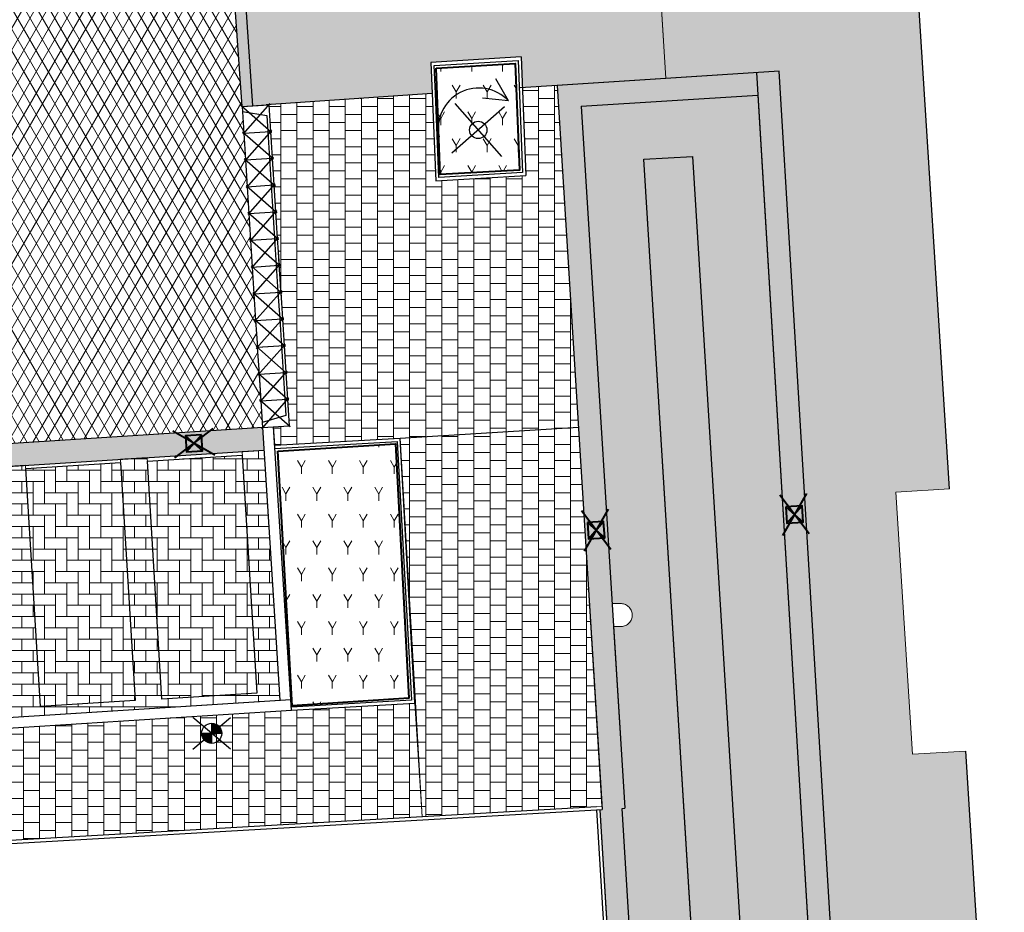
# Model space of a CAD drawing. Header units: metres. Extents: x -1 to 162893, y -2 to 502950.
# Tile 32 of 107: x 162623 to 162642, y 502639 to 502655. Entities that reach past the tile are written whole.
import ezdxf

# ---------------------------------------------------------------- set-up
doc = ezdxf.new("R2010")
doc.units = ezdxf.units.M
for name, color, linetype, lineweight, true_color in [('V-BH-GR-BEPLANTING_CULTUUR-A', 92, 'Continuous', 40, 0x00bd00), ('V-WE-VH-KANTOPSLUITING_ELEMENT_INRIT-S', 252, 'Continuous', 30, 0x696969), ('V-WE-VH-VERHARDING_ASFALT-A', 252, 'Continuous', 13, 0x696969), ('V-WE-VH-VERHARDING_BETONSTRAATSTEEN_KF_ELLEBOOG_GRIJS-A', 254, 'Continuous', 13, 0xbebebe), ('V-WE-VH-VERHARDING_BSS_DUBBELKLINKER_KF_ROOD_HALFSTEENSVERBAND-A', 13, 'Continuous', 13, 0xbd7e7e), ('V-WE-VH-VERHARDING_TEGEL_300x300x45_GRIJS-A', 253, 'Continuous', 13, 0x828282), ('V-WE-VH-VERHARDING_TEGEL_300x300x60_GRIJS-A', 15, 'Continuous', 13, 0x815656)]:
    doc.layers.add(name, color=color, linetype=linetype, lineweight=lineweight, true_color=true_color)
for name, color, linetype, lineweight in [('V-BH-RI-GWA_KOLK-S', 30, 'Continuous', 40), ('V-BH-VH-GOOT_BSS_KEIFORMAAT_4STREK-G', 5, 'Continuous', 30), ('V-BH-VH-KANTOPSLUITING_OPSLUITBAND_60X200-G', 150, 'Continuous', 30), ('V-BH-VH-KANTOPSLUITING_TROTTOIRBAND_180 200-G', 6, 'Continuous', 30), ('V-BH-VH-KANTOPSLUITING_VOORKANTBAND-G', 2, 'Continuous', 30), ('V-BH-VH-MATERIAALGRENS-G', 7, 'Continuous', 30), ('V-WE-GR-BEPLANTING-A-250', 92, 'Continuous', 18), ('V-WE-GR-BOOM-S', 1, 'Continuous', 30), ('V-WE-IE-MEUBILAIR_WEGMEUBILAIR_PAAL-S', 7, 'Continuous', 30), ('V-WE-VH-GESLOTENVERHARDING_ASFALT-A-200', 12, 'Continuous', 18), ('V-WE-VH-GOOT_BSS_DIKFORMAAT_6STREK-G', 5, 'Continuous', 30), ('V-WE-VH-OPENVERHARDING_BETONSTRAATSTEEN-A', 92, 'Continuous', 18), ('V-WE-VH-OPENVERHARDING_TEGEL-A', 92, 'Continuous', 18), ('V-WE-VH-VERHARDING_STRAATBAKSTEEN-A', 240, 'Continuous', 13), ('V01-WE-VH-OPENVERHARDING_TEGEL-A', 92, 'Continuous', 18)]:
    doc.layers.add(name, color=color, linetype=linetype, lineweight=lineweight)
doc.layers.add('X-XX-AL-HULPLIJN 01-G', color=1, linetype='Continuous', lineweight=18, true_color=0xff0000, plot=False)
doc.layers.add('X01-XX-AL-HULPLIJN 01-G', color=1, linetype='Continuous', lineweight=18, true_color=0xff0000, plot=False)
pattern_1 = [(0, (0, 0), (0.3, 0.15), [0.3, -0.3]), (90, (0, 0), (-0.3, 2e-17), [])]
pattern_2 = [(60, (162509.3586, 502748.52543), (-0.2886752, 0.4999999), [0.144338, -0.433013]), (120, (162509.3586, 502748.52543), (-0.5773502, -1e-07), [0.144338, -0.433013]), (270, (162509.35858, 502748.52543), (0.288675, -0.5), [0.125, -0.875])]

# ---------------------------------------------------------------- blocks, each defined once
blk = doc.blocks.new('V-SVH-INRITELEMENT_180 200_160X500X500_LINKS')
at = {"layer": 'V-WE-VH-KANTOPSLUITING_ELEMENT_INRIT-S'}
for p, q in [((0.552, -0.486), (-0.021, 0.019)), ((0, 0), (0.499, 0.032)), ((0, 0), (0.032, -0.499)), ((0.518, 0.053), (0.013, -0.52)), ((0.499, 0.032), (0.531, -0.467)), ((0.006, -0.095), (0.462, -0.171)), ((0.462, -0.171), (0.481, -0.471)), ((0.032, -0.499), (0.531, -0.467))]:
    blk.add_line(p, q, dxfattribs=at)
blk = doc.blocks.new('V-SVH-INRITELEMENT_180 200_160X500X500_MIDDEN')
at = {"layer": 'V-WE-VH-KANTOPSLUITING_ELEMENT_INRIT-S'}
for p, q in [((0.552, -0.486), (-0.021, 0.019)), ((0, 0), (0.499, 0.032)), ((0, 0), (0.032, -0.499)), ((0.518, 0.053), (0.013, -0.52)), ((0.449, 0.028), (0.481, -0.471)), ((0.499, 0.032), (0.531, -0.467)), ((0.032, -0.499), (0.531, -0.467))]:
    blk.add_line(p, q, dxfattribs=at)
blk = doc.blocks.new('V-SVH-INRITELEMENT_180 200_160X500X500_RECHTS')
at = {"layer": 'V-WE-VH-KANTOPSLUITING_ELEMENT_INRIT-S'}
for p, q in [((0.552, -0.486), (-0.021, 0.019)), ((0, 0), (0.499, 0.032)), ((0, 0), (0.032, -0.499)), ((0.518, 0.053), (0.013, -0.52)), ((0.449, 0.028), (0.468, -0.271)), ((0.499, 0.032), (0.531, -0.467)), ((0.468, -0.271), (0.026, -0.404)), ((0.032, -0.499), (0.531, -0.467))]:
    blk.add_line(p, q, dxfattribs=at)
blk = doc.blocks.new('V-SVH-INRITELEMENT_180 200_160X500X500_MIDDEN1')
at = {"layer": 'V-WE-VH-KANTOPSLUITING_ELEMENT_INRIT-S'}
for p, q in [((0.552, -0.486), (-0.021, 0.019)), ((0, 0), (0.499, 0.032)), ((0, 0), (0.032, -0.499)), ((0.518, 0.053), (0.013, -0.52)), ((0.449, 0.028), (0.481, -0.471)), ((0.499, 0.032), (0.531, -0.467)), ((0.032, -0.499), (0.531, -0.467))]:
    blk.add_line(p, q, dxfattribs=at)
blk = doc.blocks.new('V-SVH-INRITELEMENT_180 200_160X500X500_MIDDEN2')
at = {"layer": 'V-WE-VH-KANTOPSLUITING_ELEMENT_INRIT-S'}
for p, q in [((0.552, -0.486), (-0.021, 0.019)), ((0, 0), (0.499, 0.032)), ((0, 0), (0.032, -0.499)), ((0.518, 0.053), (0.013, -0.52)), ((0.449, 0.028), (0.481, -0.471)), ((0.499, 0.032), (0.531, -0.467)), ((0.032, -0.499), (0.531, -0.467))]:
    blk.add_line(p, q, dxfattribs=at)
blk = doc.blocks.new('V-SVH-INRITELEMENT_180 200_160X500X500_MIDDEN3')
at = {"layer": 'V-WE-VH-KANTOPSLUITING_ELEMENT_INRIT-S'}
for p, q in [((0.552, -0.486), (-0.021, 0.019)), ((0, 0), (0.499, 0.032)), ((0, 0), (0.032, -0.499)), ((0.518, 0.053), (0.013, -0.52)), ((0.449, 0.028), (0.481, -0.471)), ((0.499, 0.032), (0.531, -0.467)), ((0.032, -0.499), (0.531, -0.467))]:
    blk.add_line(p, q, dxfattribs=at)
blk = doc.blocks.new('V-SVH-INRITELEMENT_180 200_160X500X500_MIDDEN4')
at = {"layer": 'V-WE-VH-KANTOPSLUITING_ELEMENT_INRIT-S'}
for p, q in [((0.552, -0.486), (-0.021, 0.019)), ((0, 0), (0.499, 0.032)), ((0, 0), (0.032, -0.499)), ((0.518, 0.053), (0.013, -0.52)), ((0.449, 0.028), (0.481, -0.471)), ((0.499, 0.032), (0.531, -0.467)), ((0.032, -0.499), (0.531, -0.467))]:
    blk.add_line(p, q, dxfattribs=at)
blk = doc.blocks.new('V-SVH-INRITELEMENT_180 200_160X500X500_MIDDEN5')
at = {"layer": 'V-WE-VH-KANTOPSLUITING_ELEMENT_INRIT-S'}
for p, q in [((0.552, -0.486), (-0.021, 0.019)), ((0, 0), (0.499, 0.032)), ((0, 0), (0.032, -0.499)), ((0.518, 0.053), (0.013, -0.52)), ((0.449, 0.028), (0.481, -0.471)), ((0.499, 0.032), (0.531, -0.467)), ((0.032, -0.499), (0.531, -0.467))]:
    blk.add_line(p, q, dxfattribs=at)
blk = doc.blocks.new('V-SVH-INRITELEMENT_180 200_160X500X500_MIDDEN6')
at = {"layer": 'V-WE-VH-KANTOPSLUITING_ELEMENT_INRIT-S'}
for p, q in [((0.552, -0.486), (-0.021, 0.019)), ((0, 0), (0.499, 0.032)), ((0, 0), (0.032, -0.499)), ((0.518, 0.053), (0.013, -0.52)), ((0.449, 0.028), (0.481, -0.471)), ((0.499, 0.032), (0.531, -0.467)), ((0.032, -0.499), (0.531, -0.467))]:
    blk.add_line(p, q, dxfattribs=at)
blk = doc.blocks.new('V-SVH-INRITELEMENT_180 200_160X500X500_MIDDEN7')
at = {"layer": 'V-WE-VH-KANTOPSLUITING_ELEMENT_INRIT-S'}
for p, q in [((0.552, -0.486), (-0.021, 0.019)), ((0, 0), (0.499, 0.032)), ((0, 0), (0.032, -0.499)), ((0.518, 0.053), (0.013, -0.52)), ((0.449, 0.028), (0.481, -0.471)), ((0.499, 0.032), (0.531, -0.467)), ((0.032, -0.499), (0.531, -0.467))]:
    blk.add_line(p, q, dxfattribs=at)
blk = doc.blocks.new('V-SVH-INRITELEMENT_180 200_160X500X500_MIDDEN8')
at = {"layer": 'V-WE-VH-KANTOPSLUITING_ELEMENT_INRIT-S'}
for p, q in [((0.552, -0.486), (-0.021, 0.019)), ((0, 0), (0.499, 0.032)), ((0, 0), (0.032, -0.499)), ((0.518, 0.053), (0.013, -0.52)), ((0.449, 0.028), (0.481, -0.471)), ((0.499, 0.032), (0.531, -0.467)), ((0.032, -0.499), (0.531, -0.467))]:
    blk.add_line(p, q, dxfattribs=at)
blk = doc.blocks.new('V-SVH-INRITELEMENT_180 200_160X500X500_MIDDEN9')
at = {"layer": 'V-WE-VH-KANTOPSLUITING_ELEMENT_INRIT-S'}
for p, q in [((0.552, -0.486), (-0.021, 0.019)), ((0, 0), (0.499, 0.032)), ((0, 0), (0.032, -0.499)), ((0.518, 0.053), (0.013, -0.52)), ((0.449, 0.028), (0.481, -0.471)), ((0.499, 0.032), (0.531, -0.467)), ((0.032, -0.499), (0.531, -0.467))]:
    blk.add_line(p, q, dxfattribs=at)
blk = doc.blocks.new('V-SRI-KOLK_STRAAT_300X300-SO43')
at = {"layer": 'V-BH-RI-GWA_KOLK-S', "ltscale": 0.02}
for p, q in [((0.4, -0.375), (-0.381, 0.076)), ((-0.349, -0.423), (0.368, 0.124))]:
    blk.add_line(p, q, dxfattribs=at)
at = {"layer": 'V-BH-RI-GWA_KOLK-S', "ltscale": 0.2}
for p, q in [((0.15, 0.009), (-0.131, -0.309)), ((-0.15, -0.009), (0.169, -0.29))]:
    blk.add_line(p, q, dxfattribs=at)
at = {"layer": 'V-BH-RI-GWA_KOLK-S', "ltscale": 0.2, "flags": 128}
blk.add_lwpolyline([(0.15, 0.009), (-0.15, -0.009), (-0.131, -0.309), (0.169, -0.29), (0.15, 0.009)], dxfattribs=at)
blk = doc.blocks.new('V-SRI-KOLK_STRAAT_300X300-SO63')
at = {"layer": 'V-BH-RI-GWA_KOLK-S', "ltscale": 0.02}
for p, q in [((0.423, -0.349), (-0.124, 0.368)), ((0.375, 0.4), (-0.076, -0.381))]:
    blk.add_line(p, q, dxfattribs=at)
at = {"layer": 'V-BH-RI-GWA_KOLK-S', "ltscale": 0.2}
for p, q in [((-0.009, 0.15), (0.309, -0.131)), ((0.009, -0.15), (0.29, 0.169))]:
    blk.add_line(p, q, dxfattribs=at)
at = {"layer": 'V-BH-RI-GWA_KOLK-S', "ltscale": 0.2, "flags": 128}
blk.add_lwpolyline([(-0.009, 0.15), (0.009, -0.15), (0.309, -0.131), (0.29, 0.169), (-0.009, 0.15)], dxfattribs=at)
blk = doc.blocks.new('V-SRI-KOLK_STRAAT_300X300-SO64')
at = {"layer": 'V-BH-RI-GWA_KOLK-S', "ltscale": 0.02}
for p, q in [((0.423, -0.349), (-0.124, 0.368)), ((0.375, 0.4), (-0.076, -0.381))]:
    blk.add_line(p, q, dxfattribs=at)
at = {"layer": 'V-BH-RI-GWA_KOLK-S', "ltscale": 0.2}
for p, q in [((-0.009, 0.15), (0.309, -0.131)), ((0.009, -0.15), (0.29, 0.169))]:
    blk.add_line(p, q, dxfattribs=at)
at = {"layer": 'V-BH-RI-GWA_KOLK-S', "ltscale": 0.2, "flags": 128}
blk.add_lwpolyline([(-0.009, 0.15), (0.009, -0.15), (0.309, -0.131), (0.29, 0.169), (-0.009, 0.15)], dxfattribs=at)
blk = doc.blocks.new('SGR-BOOM_VERPLANTEN1')
at = {"layer": 'V-WE-GR-BOOM-S'}
for p, q in [((0.564, 0.541), (0.33, 0.952)), ((0.564, 0.541), (0.081, 0.591)), ((0.49, 0.434), (-0.49, -0.434)), ((-0.433, 0.492), (0.433, -0.492))]:
    blk.add_line(p, q, dxfattribs=at)
blk.add_circle((0, 0), 0.162, dxfattribs=at)
blk.add_arc((0.011, 0.027), 0.755, 42.894, 191.8444, dxfattribs=at)
blk = doc.blocks.new('V-SIE-WEG_PAAL_ALGEMEEN_TYPE_02-SO')
at = {"layer": 'V-WE-IE-MEUBILAIR_WEGMEUBILAIR_PAAL-S', "linetype": 'Continuous'}
h = blk.add_hatch(color=256, dxfattribs=at)
edge = h.paths.add_edge_path()
edge.add_line((0.012, -0.187), (0.012, -0.187))
edge.add_line((0.012, -0.187), (0, 0))
edge.add_line((0, 0), (-0.187, -0.012))
edge.add_line((-0.187, -0.012), (-0.187, -0.012))
edge.add_arc((0, 0), 0.188, 183.6367, 273.6367)
edge = h.paths.add_edge_path()
edge.add_line((0.187, 0.012), (0.187, 0.012))
edge.add_arc((0, 0), 0.187, 3.6367, 93.6367)
edge.add_line((-0.012, 0.187), (-0.012, 0.187))
edge.add_line((-0.012, 0.187), (0, 0))
edge.add_line((0, 0), (0.187, 0.012))
h = blk.add_hatch(color=256, dxfattribs=at)
edge = h.paths.add_edge_path()
edge.add_line((0.187, 0.012), (0.187, 0.012))
edge.add_arc((0, 0), 0.187, 3.6367, 93.6367)
edge.add_line((-0.012, 0.187), (-0.012, 0.187))
edge.add_line((-0.012, 0.187), (0, 0))
edge.add_line((0, 0), (0.187, 0.012))
h = blk.add_hatch(color=256, dxfattribs=at)
edge = h.paths.add_edge_path()
edge.add_line((0.012, -0.187), (0.012, -0.187))
edge.add_line((0.012, -0.187), (0, 0))
edge.add_line((0, 0), (-0.187, -0.012))
edge.add_line((-0.187, -0.012), (-0.187, -0.012))
edge.add_arc((0, 0), 0.188, 183.6367, 273.6367)
at = {"layer": 'V-WE-IE-MEUBILAIR_WEGMEUBILAIR_PAAL-S'}
for p, q in [((0.368, -0.271), (-0.368, 0.271)), ((-0.331, -0.315), (0.331, 0.315))]:
    blk.add_line(p, q, dxfattribs=at)
at = {"layer": 'V-WE-IE-MEUBILAIR_WEGMEUBILAIR_PAAL-S', "ltscale": 0.5}
for p, q in [((0.012, -0.187), (-0.012, 0.187)), ((-0.187, -0.012), (0.187, 0.012))]:
    blk.add_line(p, q, dxfattribs=at)
blk.add_circle((0, 0), 0.188, dxfattribs=at)

msp = doc.modelspace()

# ---------------------------------------------------------------- hatches: boundary and pattern name
at = {"layer": 'V-BH-VH-GOOT_BSS_KEIFORMAAT_4STREK-G'}
h = msp.add_hatch(dxfattribs=at)
h.set_pattern_fill('AVH-BSS_KEIFORMAAT_HALFST', color=256, angle=90, pattern_type=2)
h.set_pattern_definition([(90, (0, 0), (-0.105, 0.105), [0.105, -0.105]), (180, (0, 0), (-1e-17, -0.105), [])])
h.paths.add_polyline_path([(162633.351, 502654.145), (162637.488, 502654.411), (162639.283, 502624.645), (162638.148, 502624.575), (162638.309, 502622.081), (162639.307, 502622.145), (162640.041, 502610.758), (162639.044, 502610.694), (162639.36, 502605.804), (162640.357, 502605.868), (162641.092, 502594.482), (162640.673, 502594.455), (162639.965, 502605.422), (162638.968, 502605.358), (162638.598, 502611.086), (162639.595, 502611.15), (162638.915, 502621.699), (162637.917, 502621.635), (162637.702, 502624.967), (162638.837, 502625.041), (162637.093, 502653.964), (162633.796, 502653.754), (162634.612, 502640.666), (162634.565, 502640.665), (162636.938, 502601.719), (162636.519, 502601.694), (162634.146, 502640.64), (162634.191, 502640.642)])
at = {"layer": 'V-WE-GR-BEPLANTING-A-250'}
h = msp.add_hatch(dxfattribs=at)
h.set_pattern_fill('AGR-BEPLANTING_SOORT_01-SO', color=256, scale=0.5, pattern_type=2)
h.set_pattern_definition(pattern_2)
h.paths.add_polyline_path([(162631.098, 502654.463), (162632.569, 502654.554), (162632.648, 502652.566), (162631.17, 502652.481)])
h = msp.add_hatch(dxfattribs=at)
h.set_pattern_fill('AGR-BEPLANTING_SOORT_01-SO', color=256, scale=0.5, pattern_type=2)
h.set_pattern_definition(pattern_2)
h.paths.add_polyline_path([(162628.146, 502647.323), (162630.339, 502647.462), (162630.588, 502642.716), (162628.41, 502642.575)])
at = {"layer": 'V-WE-VH-GESLOTENVERHARDING_ASFALT-A-200'}
h = msp.add_hatch(dxfattribs=at)
h.set_pattern_fill('AVH-ASFALT-SO', color=256, scale=0.2, pattern_type=2)
h.set_pattern_definition([(60, (0, 0), (-0.17320508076, 0.1), []), (120, (0, 0), (-0.17320508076, -0.1), [])])
edge = h.paths.add_edge_path()
edge.add_arc((162606.817, 502645.95), 0.486, 15.0918, 81.5935)
edge.add_line((162606.888, 502646.431), (162604.641, 502646.308))
edge.add_line((162604.641, 502646.308), (162601.863, 502646.157))
edge.add_line((162601.863, 502646.157), (162594.381, 502645.645))
edge.add_line((162594.381, 502645.645), (162594.38, 502645.644))
edge.add_line((162594.38, 502645.644), (162593.881, 502645.61))
edge.add_line((162593.881, 502645.61), (162593.882, 502645.609))
edge.add_line((162593.882, 502645.609), (162591.003, 502645.447))
edge.add_line((162591.003, 502645.447), (162586.401, 502645.144))
edge.add_line((162586.401, 502645.144), (162586.336, 502645.14))
edge.add_line((162586.336, 502645.14), (162586.066, 502650.43))
edge.add_line((162586.066, 502650.43), (162604.058, 502651.605))
edge.add_line((162604.058, 502651.605), (162604.058, 502651.605))
edge.add_line((162604.058, 502651.605), (162604.507, 502651.635))
edge.add_line((162604.507, 502651.635), (162615.498, 502652.353))
edge.add_line((162615.498, 502652.353), (162615.498, 502652.352))
edge.add_line((162615.498, 502652.352), (162615.947, 502652.381))
edge.add_arc((162615.633, 502658.466), 6.093, 272.9518, 363.0446)
edge.add_line((162621.718, 502658.79), (162621.664, 502659.278))
edge.add_line((162621.664, 502659.278), (162621.546, 502660.932))
edge.add_line((162621.546, 502660.932), (162621.549, 502660.932))
edge.add_line((162621.549, 502660.932), (162621.518, 502661.381))
edge.add_line((162621.518, 502661.381), (162621.514, 502661.381))
edge.add_line((162621.514, 502661.381), (162620.444, 502676.381))
edge.add_line((162620.444, 502676.381), (162620.475, 502676.383))
edge.add_line((162620.475, 502676.383), (162620.444, 502676.832))
edge.add_line((162620.444, 502676.832), (162620.411, 502676.83))
edge.add_line((162620.411, 502676.83), (162620.186, 502679.995))
edge.add_line((162620.186, 502679.995), (162625.71, 502680.39))
edge.add_line((162625.71, 502680.39), (162625.712, 502680.331))
edge.add_line((162625.712, 502680.331), (162625.764, 502679.478))
edge.add_arc((162626.351, 502679.578), 0.595, 189.6736, 219.0024)
edge.add_line((162625.888, 502679.203), (162627.298, 502656.258))
edge.add_line((162627.298, 502656.258), (162627.338, 502655.775))
edge.add_line((162627.338, 502655.775), (162627.476, 502653.752))
edge.add_line((162627.476, 502653.752), (162627.855, 502647.764))
edge.add_line((162627.855, 502647.764), (162626.88, 502647.702))
edge.add_line((162626.88, 502647.702), (162607.83, 502646.491))
edge.add_line((162607.83, 502646.491), (162607.672, 502646.371))
edge.add_line((162607.672, 502646.371), (162607.669, 502646.42))
edge.add_line((162607.669, 502646.42), (162607.369, 502646.402))
edge.add_line((162607.369, 502646.402), (162607.385, 502646.152))
edge.add_line((162607.385, 502646.152), (162607.286, 502646.077))
at = {"layer": 'V-WE-VH-GOOT_BSS_DIKFORMAAT_6STREK-G'}
h = msp.add_hatch(dxfattribs=at)
h.set_pattern_fill('AVH-BSS_DIKFORMAAT_HALFST', color=256, angle=90, pattern_type=2)
h.set_pattern_definition([(90, (116.15078, -9.94599), (-0.1035, 0.207), [0.069, -0.069]), (180, (116.150776, -9.94599), (-8e-18, -0.069), [])])
edge = h.paths.add_edge_path()
edge.add_arc((162606.82, 502645.951), 0.483, 10.1016, 82.7054, ccw=False)
edge.add_line((162607.296, 502646.036), (162627.891, 502647.345))
edge.add_line((162627.891, 502647.345), (162627.864, 502647.765))
edge.add_line((162627.864, 502647.765), (162606.881, 502646.431))
at = {"layer": 'V-WE-VH-OPENVERHARDING_BETONSTRAATSTEEN-A'}
h = msp.add_hatch(dxfattribs=at)
h.set_pattern_fill('AVH-BSS_KEIFORMAAT_HALFST', color=256, scale=2, angle=90, pattern_type=2)
h.set_pattern_definition([(90, (0, 0), (-0.21, 0.21), [0.21, -0.21]), (180, (0, 0), (-3e-17, -0.21), [])])
h.paths.add_polyline_path([(162607.296, 502646.036), (162607.585, 502641.371), (162628.188, 502642.68), (162627.891, 502647.345), (162627.476, 502647.319), (162627.752, 502642.812), (162625.983, 502642.703), (162625.707, 502647.207), (162625.208, 502647.175), (162625.484, 502642.673), (162623.715, 502642.564), (162623.44, 502647.062), (162622.941, 502647.031), (162623.216, 502642.534), (162621.448, 502642.425), (162621.172, 502646.918), (162620.673, 502646.887), (162620.948, 502642.395), (162619.18, 502642.286), (162618.905, 502646.774), (162618.406, 502646.742), (162618.681, 502642.256), (162616.912, 502642.147), (162616.637, 502646.63), (162616.138, 502646.598), (162616.413, 502642.117), (162614.644, 502642.008), (162614.37, 502646.486), (162613.871, 502646.454), (162614.145, 502641.978), (162612.376, 502641.87), (162612.102, 502646.342), (162611.605, 502646.31), (162611.877, 502641.839), (162610.108, 502641.731), (162609.835, 502646.197), (162609.336, 502646.166), (162609.609, 502641.7), (162607.84, 502641.592), (162607.568, 502646.053)])
at = {"layer": 'V-WE-VH-OPENVERHARDING_TEGEL-A'}
h = msp.add_hatch(dxfattribs=at)
h.set_pattern_fill('AVH-TEGEL_300X300_HALFST', color=256, angle=90, pattern_type=2)
h.set_pattern_definition([(90, (0, 0), (-0.15, 0.3), [0.3, -0.3]), (180, (0, 0), (-4e-17, -0.3), [])])
edge = h.paths.add_edge_path()
edge.add_line((162635.208, 502656.988), (162635.379, 502654.275))
edge.add_line((162635.379, 502654.275), (162637.488, 502654.411))
edge.add_line((162637.488, 502654.411), (162639.283, 502624.645))
edge.add_line((162639.283, 502624.645), (162641.033, 502624.751))
edge.add_line((162641.033, 502624.751), (162640.69, 502630.285))
edge.add_line((162640.69, 502630.285), (162641.688, 502630.344))
edge.add_line((162641.688, 502630.344), (162640.972, 502641.732))
edge.add_line((162640.972, 502641.732), (162639.974, 502641.673))
edge.add_line((162639.974, 502641.673), (162639.666, 502646.563))
edge.add_line((162639.666, 502646.563), (162640.665, 502646.622))
edge.add_line((162640.665, 502646.622), (162640.041, 502656.533))
edge.add_arc((162639.717, 502658.649), 2.14, 207.9699, 278.6932, ccw=False)
edge.add_line((162637.827, 502657.645), (162637.874, 502657.136))
edge.add_line((162637.874, 502657.136), (162635.208, 502656.988))
h = msp.add_hatch(dxfattribs=at)
h.set_pattern_fill('AVH-TEGEL_300X300_HALFST', color=256, pattern_type=2)
h.set_pattern_definition(pattern_1)
h.paths.add_polyline_path([(162628.344, 502648.276), (162628.341, 502648.316), (162628.321, 502648.309), (162628.292, 502648.779), (162628.312, 502648.775), (162628.309, 502648.815), (162628.29, 502648.808), (162628.26, 502649.278), (162628.28, 502649.274), (162628.278, 502649.314), (162628.258, 502649.307), (162628.229, 502649.777), (162628.249, 502649.773), (162628.246, 502649.813), (162628.227, 502649.806), (162628.197, 502650.276), (162628.217, 502650.272), (162628.215, 502650.312), (162628.195, 502650.305), (162628.165, 502650.775), (162628.186, 502650.771), (162628.183, 502650.811), (162628.164, 502650.804), (162628.134, 502651.274), (162628.154, 502651.27), (162628.152, 502651.31), (162628.132, 502651.303), (162628.102, 502651.773), (162628.123, 502651.769), (162628.12, 502651.809), (162628.1, 502651.802), (162628.071, 502652.272), (162628.091, 502652.268), (162628.088, 502652.308), (162628.069, 502652.301), (162628.039, 502652.771), (162628.059, 502652.767), (162628.057, 502652.807), (162628.037, 502652.8), (162628.007, 502653.27), (162628.028, 502653.266), (162628.025, 502653.306), (162628.006, 502653.299), (162627.975, 502653.783), (162627.978, 502653.787), (162631.021, 502653.99), (162631.087, 502652.366), (162632.768, 502652.463), (162632.702, 502654.102), (162633.351, 502654.145), (162633.748, 502647.774), (162630.425, 502647.567), (162630.425, 502647.567), (162628.085, 502647.437), (162628.064, 502647.777), (162628.354, 502647.796), (162628.375, 502647.777), (162628.354, 502647.796), (162628.323, 502648.28)])
h = msp.add_hatch(dxfattribs=at)
h.set_pattern_fill('AVH-TEGEL_300X300_HALFST', color=256, pattern_type=2)
h.set_pattern_definition(pattern_1)
h.paths.add_polyline_path([(162638.609, 502593.845), (162634.967, 502652.766), (162635.872, 502652.818), (162639.513, 502593.92)])
at = {"layer": 'V-WE-VH-VERHARDING_BETONSTRAATSTEEN_KF_ELLEBOOG_GRIJS-A'}
h = msp.add_hatch(dxfattribs=at)
h.set_pattern_fill('AVH-BSS_KEIFORMAAT_ELLEBOOG', color=256, scale=2, pattern_type=2)
h.set_pattern_definition([(0, (0, 0), (0.21, 0.21), [0.63, -0.21]), (270, (0, 0.42), (0.21, 0.21), [0.63, -0.21])])
h.paths.add_polyline_path([(162625.711, 502647.14), (162627.48, 502647.249), (162627.752, 502642.812), (162625.983, 502642.703)])
h.paths.add_polyline_path([(162623.444, 502647.001), (162625.212, 502647.11), (162625.484, 502642.673), (162623.715, 502642.564)])
h.paths.add_polyline_path([(162621.176, 502646.862), (162622.945, 502646.971), (162623.216, 502642.534), (162621.448, 502642.425)])
h.paths.add_polyline_path([(162618.908, 502646.723), (162620.677, 502646.832), (162620.948, 502642.395), (162619.18, 502642.286)])
h.paths.add_polyline_path([(162616.64, 502646.584), (162618.409, 502646.693), (162618.681, 502642.256), (162616.912, 502642.147)])
h.paths.add_polyline_path([(162614.372, 502646.446), (162616.141, 502646.554), (162616.413, 502642.117), (162614.644, 502642.008)])
h.paths.add_polyline_path([(162612.104, 502646.307), (162613.873, 502646.415), (162614.145, 502641.978), (162612.376, 502641.87)])
h.paths.add_polyline_path([(162609.836, 502646.168), (162611.605, 502646.276), (162611.877, 502641.839), (162610.108, 502641.731)])
h.paths.add_polyline_path([(162607.569, 502646.029), (162609.337, 502646.137), (162609.609, 502641.7), (162607.84, 502641.592)])
at = {"layer": 'V-WE-VH-VERHARDING_BSS_DUBBELKLINKER_KF_ROOD_HALFSTEENSVERBAND-A'}
h = msp.add_hatch(dxfattribs=at)
h.set_pattern_fill('AVH-SBS_DIKFORMAAT_HALFST', color=256, scale=2, angle=183.5954, pattern_type=2)
h.set_pattern_definition([(183.595410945, (0, 0), (0.006271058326, -0.099803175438), []), (273.595410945, (-0.3992, -0.0251), (0.39921270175, 0.0250842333), [0.1, -0.1]), (273.595410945, (-0.19334, -0.11235), (0.39921270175, 0.0250842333), [0.1, -0.1]), (183.595410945, (-0.19647, -0.06244), (0.01254211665, -0.199606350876), [0, -0.2, 0, 0, 0]), (183.595410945, (-0.1902, -0.16225), (0.01254211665, -0.199606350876), [0, -0.2, 0, 0, 0])])
h.paths.add_polyline_path([(162635.974, 502617.756), (162635.997, 502617.772), (162636.02, 502617.791), (162636.026, 502617.796), (162636.041, 502617.813), (162636.051, 502617.826), (162636.061, 502617.84), (162636.069, 502617.854), (162636.077, 502617.87), (162636.083, 502617.886), (162636.089, 502617.902), (162636.093, 502617.92), (162636.096, 502617.937), (162636.098, 502617.955), (162636.099, 502617.973), (162636.098, 502617.991), (162636.096, 502618.009), (162636.093, 502618.026), (162636.089, 502618.044), (162636.083, 502618.06), (162636.077, 502618.076), (162636.069, 502618.092), (162636.061, 502618.106), (162636.051, 502618.12), (162636.041, 502618.133), (162636.026, 502618.15), (162636.02, 502618.155), (162635.997, 502618.174), (162635.974, 502618.19), (162635.949, 502618.202), (162635.933, 502618.208), (162634.565, 502640.665), (162634.612, 502640.666), (162634.401, 502644.053), (162634.551, 502644.053), (162634.569, 502644.056), (162634.588, 502644.059), (162634.607, 502644.065), (162634.626, 502644.072), (162634.644, 502644.082), (162634.661, 502644.093), (162634.678, 502644.106), (162634.693, 502644.121), (162634.707, 502644.137), (162634.719, 502644.154), (162634.729, 502644.173), (162634.737, 502644.192), (162634.743, 502644.211), (162634.747, 502644.23), (162634.75, 502644.249), (162634.751, 502644.268), (162634.75, 502644.286), (162634.747, 502644.305), (162634.743, 502644.324), (162634.737, 502644.344), (162634.729, 502644.362), (162634.719, 502644.381), (162634.707, 502644.398), (162634.693, 502644.414), (162634.678, 502644.429), (162634.661, 502644.442), (162634.644, 502644.453), (162634.626, 502644.463), (162634.607, 502644.47), (162634.588, 502644.476), (162634.569, 502644.48), (162634.551, 502644.482), (162634.374, 502644.482), (162633.796, 502653.754), (162637.093, 502653.964), (162638.837, 502625.041), (162637.702, 502624.967), (162637.917, 502621.635), (162638.915, 502621.699), (162639.595, 502611.15), (162638.598, 502611.086), (162638.968, 502605.358), (162639.965, 502605.422), (162640.673, 502594.455), (162640.094, 502594.418), (162640.124, 502593.955), (162639.513, 502593.92), (162635.872, 502652.818), (162634.967, 502652.766), (162637.955, 502604.42), (162637.949, 502604.417), (162637.931, 502604.405), (162637.915, 502604.392), (162637.9, 502604.378), (162637.886, 502604.361), (162637.874, 502604.344), (162637.864, 502604.326), (162637.856, 502604.307), (162637.85, 502604.288), (162637.845, 502604.269), (162637.843, 502604.25), (162637.842, 502604.231), (162637.843, 502604.212), (162637.845, 502604.193), (162637.85, 502604.174), (162637.856, 502604.155), (162637.864, 502604.136), (162637.874, 502604.118), (162637.886, 502604.101), (162637.9, 502604.085), (162637.915, 502604.07), (162637.931, 502604.057), (162637.949, 502604.045), (162637.967, 502604.036), (162637.979, 502604.031), (162638.43, 502596.736), (162636.88, 502596.646), (162636.855, 502597.066), (162636.609, 502601.076), (162636.579, 502601.697), (162636.938, 502601.719), (162636.698, 502605.653), (162636.975, 502605.653), (162636.993, 502605.656), (162637.012, 502605.659), (162637.031, 502605.665), (162637.05, 502605.672), (162637.068, 502605.682), (162637.085, 502605.693), (162637.102, 502605.706), (162637.117, 502605.721), (162637.131, 502605.737), (162637.143, 502605.754), (162637.153, 502605.773), (162637.161, 502605.792), (162637.167, 502605.811), (162637.171, 502605.83), (162637.174, 502605.849), (162637.175, 502605.868), (162637.174, 502605.886), (162637.171, 502605.905), (162637.167, 502605.924), (162637.161, 502605.944), (162637.153, 502605.962), (162637.143, 502605.981), (162637.131, 502605.998), (162637.117, 502606.014), (162637.102, 502606.029), (162637.085, 502606.042), (162637.068, 502606.053), (162637.05, 502606.063), (162637.031, 502606.07), (162637.012, 502606.076), (162636.993, 502606.08), (162636.975, 502606.082), (162636.672, 502606.082), (162636.368, 502611.073), (162636.716, 502611.073), (162636.734, 502611.076), (162636.753, 502611.079), (162636.772, 502611.085), (162636.791, 502611.092), (162636.809, 502611.102), (162636.826, 502611.113), (162636.843, 502611.126), (162636.858, 502611.141), (162636.872, 502611.157), (162636.884, 502611.174), (162636.894, 502611.193), (162636.902, 502611.212), (162636.908, 502611.231), (162636.912, 502611.25), (162636.915, 502611.269), (162636.916, 502611.288), (162636.915, 502611.306), (162636.912, 502611.325), (162636.908, 502611.344), (162636.902, 502611.364), (162636.894, 502611.382), (162636.884, 502611.401), (162636.872, 502611.418), (162636.858, 502611.434), (162636.843, 502611.449), (162636.826, 502611.462), (162636.809, 502611.473), (162636.791, 502611.483), (162636.772, 502611.49), (162636.753, 502611.496), (162636.734, 502611.5), (162636.716, 502611.502), (162636.342, 502611.502), (162635.961, 502617.75)])
at = {"layer": 'V01-WE-VH-OPENVERHARDING_TEGEL-A'}
h = msp.add_hatch(dxfattribs=at)
h.set_pattern_fill('AVH-TEGEL_300X300_HALFST', color=256, pattern_type=2)
h.set_pattern_definition(pattern_1)
edge = h.paths.add_edge_path()
edge.add_arc((162627.381, 502775.541), 0.5, 92.7897, 183.9482)
edge.add_line((162626.882, 502775.506), (162626.882, 502775.506))
edge.add_line((162626.882, 502775.506), (162626.882, 502775.506))
edge.add_arc((162627.423, 502775.506), 0.541, 179.9331, 180.0669)
edge.add_line((162626.882, 502775.505), (162626.2, 502787.031))
edge.add_line((162626.2, 502787.031), (162626.195, 502787.103))
edge.add_arc((162626.694, 502787.136), 0.5, 183.727, 273.2892)
edge.add_line((162626.723, 502786.637), (162626.661, 502786.632))
edge.add_line((162626.661, 502786.632), (162626.704, 502786.635))
edge.add_line((162626.704, 502786.635), (162627.164, 502786.67))
edge.add_line((162627.164, 502786.67), (162627.803, 502776.062))
edge.add_line((162627.803, 502776.062), (162627.356, 502776.04))
edge = h.paths.add_edge_path()
edge.add_arc((162627.48, 502774.467), 0.5, 189.5311, 274.4349)
edge.add_line((162627.518, 502773.968), (162627.929, 502774))
edge.add_line((162627.929, 502774), (162628.572, 502763.431))
edge.add_line((162628.572, 502763.431), (162628.134, 502763.406))
edge.add_arc((162628.162, 502762.907), 0.5, 93.2452, 182.8979)
edge.add_line((162627.662, 502762.882), (162627.662, 502762.891))
edge.add_line((162627.662, 502762.891), (162626.986, 502774.373))
edge.add_arc((162627.439, 502774.433), 0.457, 187.606, 188.6542)
edge.add_line((162626.987, 502774.365), (162626.988, 502774.359))
edge.add_line((162626.988, 502774.359), (162626.99, 502774.346))
edge.add_line((162626.99, 502774.346), (162626.996, 502774.32))
edge.add_line((162626.996, 502774.32), (162626.999, 502774.306))
edge.add_line((162626.999, 502774.306), (162627.003, 502774.294))
edge.add_line((162627.003, 502774.294), (162627.012, 502774.268))
edge.add_line((162627.012, 502774.268), (162627.019, 502774.252))
edge.add_line((162627.019, 502774.252), (162626.997, 502774.317))
edge.add_arc((162627.439, 502774.433), 0.457, 192.4768, 194.8244, ccw=False)
edge.add_line((162626.993, 502774.335), (162626.986, 502774.384))
edge = h.paths.add_edge_path()
edge.add_arc((162629.707, 502737.833), 0.5, 93.5215, 181.2029)
edge.add_line((162629.207, 502737.822), (162629.206, 502737.882))
edge.add_line((162629.206, 502737.882), (162627.715, 502761.844))
edge.add_line((162627.715, 502761.844), (162627.714, 502761.861))
edge.add_arc((162628.214, 502761.886), 0.5, 182.8979, 273.2671)
edge.add_line((162628.242, 502761.387), (162628.696, 502761.413))
edge.add_line((162628.696, 502761.413), (162630.106, 502738.358))
edge.add_line((162630.106, 502738.358), (162629.676, 502738.332))
h.paths.add_polyline_path([(-0.819, -1.554), (47.99, -1.554), (47.99, 3.362), (-0.819, 3.362)], flags=9)
h = msp.add_hatch(dxfattribs=at)
h.set_pattern_fill('AVH-TEGEL_300X300_HALFST', color=256, pattern_type=2)
h.set_pattern_definition(pattern_1)
edge = h.paths.add_edge_path()
edge.add_arc((162627.853, 502655.794), 0.515, 95.0214, 182.0601, ccw=False)
edge.add_line((162627.808, 502656.307), (162632.408, 502656.591))
edge.add_line((162632.408, 502656.591), (162631.003, 502679.289))
edge.add_line((162631.003, 502679.289), (162631.101, 502679.505))
edge.add_line((162631.101, 502679.505), (162630.855, 502684.889))
edge.add_line((162630.855, 502684.889), (162632.535, 502684.994))
edge.add_line((162632.535, 502684.994), (162632.886, 502679.338))
edge.add_line((162632.886, 502679.338), (162633.075, 502676.336))
edge.add_line((162633.075, 502676.336), (162633.087, 502676.148))
edge.add_line((162633.087, 502676.148), (162632.942, 502676.148))
edge.add_line((162632.942, 502676.148), (162632.925, 502676.079))
edge.add_line((162632.925, 502676.079), (162633.091, 502676.079))
edge.add_line((162633.091, 502676.079), (162633.232, 502673.841))
edge.add_line((162633.232, 502673.841), (162633.948, 502662.453))
edge.add_line((162633.948, 502662.453), (162634.106, 502659.933))
edge.add_line((162634.106, 502659.933), (162634.255, 502657.563))
edge.add_line((162634.255, 502657.563), (162635.186, 502657.618))
edge.add_line((162635.186, 502657.618), (162635.208, 502656.988))
edge.add_line((162635.208, 502656.988), (162635.379, 502654.275))
edge.add_line((162635.379, 502654.275), (162633.351, 502654.145))
edge.add_line((162633.351, 502654.145), (162632.702, 502654.102))
edge.add_line((162632.702, 502654.102), (162632.679, 502654.674))
edge.add_line((162632.679, 502654.674), (162630.998, 502654.569))
edge.add_line((162630.998, 502654.569), (162631.021, 502653.99))
edge.add_line((162631.021, 502653.99), (162627.925, 502653.783))
edge.add_line((162627.925, 502653.783), (162627.476, 502653.752))
edge.add_line((162627.476, 502653.752), (162627.338, 502655.775))
h = msp.add_hatch(dxfattribs=at)
h.set_pattern_fill('AVH-TEGEL_300X300_HALFST', color=256, pattern_type=2)
h.set_pattern_definition(pattern_1)
h.paths.add_polyline_path([(162630.425, 502647.567), (162633.747, 502647.774), (162634.187, 502640.702), (162630.832, 502640.509)])
h = msp.add_hatch(dxfattribs=at)
h.set_pattern_fill('AVH-TEGEL_300X300_HALFST', color=256, pattern_type=2)
h.set_pattern_definition(pattern_1)
h.paths.add_polyline_path([(162607.397, 502641.159), (162628.4, 502642.494), (162630.699, 502642.626), (162630.832, 502640.509), (162605.027, 502639.027), (162604.902, 502641.006)])

# ---------------------------------------------------------------- linework, layer by layer
at = {"layer": 'V-BH-GR-BEPLANTING_CULTUUR-A', "flags": 128}
for points in [[(162631.098, 502654.463), (162632.569, 502654.554), (162632.648, 502652.566), (162631.17, 502652.481), (162631.098, 502654.463)], [(162628.146, 502647.323), (162630.339, 502647.462), (162630.588, 502642.716), (162628.41, 502642.575), (162628.146, 502647.323)]]:
    msp.add_lwpolyline(points, dxfattribs=at)
at = {"layer": 'V-BH-VH-GOOT_BSS_KEIFORMAAT_4STREK-G'}
for p, q in [((162637.069, 502654.385), (162637.907, 502640.477)), ((162633.351, 502654.145), (162634.192, 502640.642)), ((162633.796, 502653.754), (162637.093, 502653.964)), ((162634.146, 502640.64), (162636.519, 502601.694)), ((162637.907, 502640.477), (162638.862, 502624.622))]:
    msp.add_line(p, q, dxfattribs=at)
at = {"layer": 'V-BH-VH-KANTOPSLUITING_OPSLUITBAND_60X200-G'}
for p, q in [((162632.621, 502654.611), (162632.706, 502652.52)), ((162628.089, 502647.377), (162630.369, 502647.503))]:
    msp.add_line(p, q, dxfattribs=at)
at = {"layer": 'V-BH-VH-KANTOPSLUITING_OPSLUITBAND_60X200-G', "flags": 128}
for points in [[(162631.081, 502653.992), (162631.06, 502654.513), (162632.621, 502654.611)], [(162632.706, 502652.52), (162631.144, 502652.429), (162631.081, 502653.992)], [(162630.369, 502647.503), (162630.636, 502642.682), (162628.397, 502642.554)], [(162603.046, 502630.656), (162602.543, 502638.824), (162634.086, 502640.636)], [(162634.086, 502640.636), (162636.458, 502601.69)]]:
    msp.add_lwpolyline(points, dxfattribs=at)
at = {"layer": 'V-BH-VH-KANTOPSLUITING_TROTTOIRBAND_180 200-G'}
for p, q in [((162627.676, 502653.766), (162627.538, 502655.789)), ((162628.4, 502642.494), (162628.064, 502647.777)), ((162607.397, 502641.159), (162628.4, 502642.494))]:
    msp.add_line(p, q, dxfattribs=at)
at = {"layer": 'V-BH-VH-KANTOPSLUITING_VOORKANTBAND-G'}
for p, q in [((162632.679, 502654.674), (162632.768, 502652.463)), ((162628.188, 502642.68), (162627.864, 502647.765)), ((162628.085, 502647.437), (162630.425, 502647.567)), ((162607.585, 502641.371), (162628.388, 502642.693)), ((162634.146, 502640.64), (162636.518, 502601.694))]:
    msp.add_line(p, q, dxfattribs=at)
at = {"layer": 'V-BH-VH-KANTOPSLUITING_VOORKANTBAND-G', "flags": 128}
for points in [[(162627.476, 502653.752), (162627.338, 502655.775)], [(162632.679, 502654.674), (162630.998, 502654.569), (162631.021, 502653.99)], [(162631.021, 502653.99), (162631.087, 502652.366), (162632.768, 502652.463)], [(162628.4, 502642.494), (162630.699, 502642.626), (162630.425, 502647.567)], [(162634.083, 502640.696), (162602.479, 502638.88), (162602.986, 502630.652)]]:
    msp.add_lwpolyline(points, dxfattribs=at)
at = {"layer": 'V-BH-VH-MATERIAALGRENS-G'}
for p, q in [((162633.351, 502654.145), (162634.192, 502640.642)), ((162633.796, 502653.754), (162634.612, 502640.666)), ((162630.425, 502647.567), (162633.748, 502647.774)), ((162607.296, 502646.036), (162627.891, 502647.345)), ((162634.086, 502640.636), (162634.192, 502640.642))]:
    msp.add_line(p, q, dxfattribs=at)
at = {"layer": 'V-BH-VH-MATERIAALGRENS-G', "flags": 128}
msp.add_lwpolyline([(162640.665, 502646.622), (162640.041, 502656.533, -0.318772), (162637.827, 502657.645), (162637.874, 502657.136), (162635.208, 502656.988), (162635.186, 502657.618)], format="xyb", dxfattribs=at)
for points in [[(162639.283, 502624.645), (162637.488, 502654.411), (162633.351, 502654.145)], [(162633.351, 502654.145), (162632.664, 502654.099)], [(162631.021, 502653.99), (162627.925, 502653.783)], [(162633.796, 502653.754), (162637.093, 502653.964), (162638.862, 502624.622)], [(162634.967, 502652.766), (162635.872, 502652.818), (162639.513, 502593.92), (162638.609, 502593.845), (162634.967, 502652.766)], [(162623.444, 502647.001), (162625.212, 502647.11), (162625.484, 502642.673), (162623.715, 502642.564), (162623.444, 502647.001)], [(162625.711, 502647.14), (162627.48, 502647.249), (162627.752, 502642.812), (162625.983, 502642.703), (162625.711, 502647.14)], [(162641.688, 502630.344), (162640.972, 502641.732)], [(162636.518, 502601.694), (162636.938, 502601.719), (162634.565, 502640.665), (162634.612, 502640.666)]]:
    msp.add_lwpolyline(points, dxfattribs=at)
at = {"layer": 'V-WE-VH-GOOT_BSS_DIKFORMAAT_6STREK-G'}
msp.add_line((162627.864, 502647.765), (162606.888, 502646.431), dxfattribs=at)
at = {"layer": 'V-WE-VH-VERHARDING_ASFALT-A', "flags": 128}
msp.add_lwpolyline([(162625.764, 502679.478, 0.128674), (162625.888, 502679.203), (162625.888, 502679.203), (162627.298, 502656.258), (162627.338, 502655.775), (162627.476, 502653.752), (162627.855, 502647.764), (162626.88, 502647.702), (162607.83, 502646.491), (162607.672, 502646.371), (162607.669, 502646.42), (162607.369, 502646.402), (162607.385, 502646.152), (162607.286, 502646.077)], format="xyb", dxfattribs=at)
at = {"layer": 'V-WE-VH-VERHARDING_STRAATBAKSTEEN-A', "color": 240, "flags": 128}
for points in [[(162635.933, 502618.208), (162634.565, 502640.665), (162634.612, 502640.666), (162634.401, 502644.053), (162634.551, 502644.053), (162634.569, 502644.056), (162634.588, 502644.059), (162634.607, 502644.065), (162634.626, 502644.072), (162634.644, 502644.082), (162634.661, 502644.093), (162634.678, 502644.106), (162634.693, 502644.121), (162634.707, 502644.137), (162634.719, 502644.154), (162634.729, 502644.173), (162634.737, 502644.192), (162634.743, 502644.211), (162634.747, 502644.23), (162634.75, 502644.249), (162634.751, 502644.268), (162634.75, 502644.286), (162634.747, 502644.305), (162634.743, 502644.324), (162634.737, 502644.344), (162634.729, 502644.362), (162634.719, 502644.381), (162634.707, 502644.398), (162634.693, 502644.414), (162634.678, 502644.429), (162634.661, 502644.442), (162634.644, 502644.453), (162634.626, 502644.463), (162634.607, 502644.47), (162634.588, 502644.476), (162634.569, 502644.48), (162634.551, 502644.482), (162634.374, 502644.482), (162633.796, 502653.754), (162637.093, 502653.964), (162638.837, 502625.041)], [(162639.513, 502593.92), (162635.872, 502652.818), (162634.967, 502652.766), (162637.955, 502604.42)]]:
    msp.add_lwpolyline(points, dxfattribs=at)
at = {"layer": 'V-WE-VH-VERHARDING_TEGEL_300x300x45_GRIJS-A'}
for p, q in [((162635.208, 502656.988), (162635.379, 502654.275)), ((162630.699, 502642.626), (162630.832, 502640.509))]:
    msp.add_line(p, q, dxfattribs=at)
at = {"layer": 'V-WE-VH-VERHARDING_TEGEL_300x300x45_GRIJS-A', "flags": 128}
msp.add_lwpolyline([(162632.886, 502679.338), (162633.075, 502676.336), (162633.087, 502676.148), (162632.942, 502676.148), (162632.925, 502676.079), (162633.091, 502676.079), (162633.232, 502673.841), (162633.948, 502662.453), (162634.106, 502659.933), (162634.255, 502657.563), (162635.186, 502657.618), (162635.208, 502656.988), (162635.379, 502654.275), (162633.351, 502654.145), (162632.702, 502654.102), (162632.679, 502654.674), (162630.998, 502654.569), (162631.021, 502653.99), (162627.925, 502653.783), (162627.476, 502653.752), (162627.338, 502655.775)], dxfattribs=at)
msp.add_lwpolyline([(162607.397, 502641.159), (162628.4, 502642.494), (162630.699, 502642.626), (162630.832, 502640.509), (162605.027, 502639.027), (162604.902, 502641.006), (162607.397, 502641.159)], close=True, dxfattribs=at)
at = {"layer": 'V-WE-VH-VERHARDING_TEGEL_300x300x60_GRIJS-A', "flags": 128}
for points in [[(162628.344, 502648.276), (162628.341, 502648.316), (162628.321, 502648.309), (162628.292, 502648.779), (162628.312, 502648.775), (162628.309, 502648.815), (162628.29, 502648.808), (162628.26, 502649.278), (162628.28, 502649.274), (162628.278, 502649.314), (162628.258, 502649.307), (162628.229, 502649.777), (162628.249, 502649.773), (162628.246, 502649.813), (162628.227, 502649.806), (162628.197, 502650.276), (162628.217, 502650.272), (162628.215, 502650.312), (162628.195, 502650.305), (162628.165, 502650.775), (162628.186, 502650.771), (162628.183, 502650.811), (162628.164, 502650.804), (162628.134, 502651.274), (162628.154, 502651.27), (162628.152, 502651.31), (162628.132, 502651.303), (162628.102, 502651.773), (162628.123, 502651.769), (162628.12, 502651.809), (162628.1, 502651.802), (162628.071, 502652.272), (162628.091, 502652.268), (162628.088, 502652.308), (162628.069, 502652.301), (162628.039, 502652.771), (162628.059, 502652.767), (162628.057, 502652.807), (162628.037, 502652.8), (162628.007, 502653.27), (162628.028, 502653.266), (162628.025, 502653.306), (162628.006, 502653.299), (162627.975, 502653.783), (162627.978, 502653.787), (162631.021, 502653.99), (162631.087, 502652.366), (162632.768, 502652.463), (162632.702, 502654.102), (162633.351, 502654.145), (162633.748, 502647.774), (162630.425, 502647.567), (162630.425, 502647.567), (162628.085, 502647.437), (162628.064, 502647.777), (162628.354, 502647.796), (162628.375, 502647.777), (162628.354, 502647.796), (162628.323, 502648.28), (162628.344, 502648.276)], [(162638.609, 502593.845), (162634.967, 502652.766), (162635.872, 502652.818), (162639.513, 502593.92), (162638.609, 502593.845)]]:
    msp.add_lwpolyline(points, dxfattribs=at)
at = {"layer": 'X-XX-AL-HULPLIJN 01-G', "flags": 128}
msp.add_lwpolyline([(162635.208, 502656.988), (162635.379, 502654.275), (162637.488, 502654.411), (162639.283, 502624.645), (162641.033, 502624.751), (162640.69, 502630.285), (162641.688, 502630.344), (162640.972, 502641.732), (162639.974, 502641.673), (162639.666, 502646.563), (162640.665, 502646.622), (162640.041, 502656.533, -0.318772), (162637.827, 502657.645), (162637.874, 502657.136)], format="xyb", close=True, dxfattribs=at)
at = {"layer": 'X01-XX-AL-HULPLIJN 01-G', "flags": 128}
for points in [[(162636.519, 502601.694), (162634.146, 502640.64), (162634.191, 502640.642), (162633.351, 502654.145), (162637.488, 502654.411), (162639.283, 502624.645)], [(162638.837, 502625.041), (162637.093, 502653.964), (162633.796, 502653.754), (162634.612, 502640.666), (162634.565, 502640.665), (162636.938, 502601.719)], [(162607.585, 502641.371), (162628.188, 502642.68), (162627.891, 502647.345), (162627.476, 502647.319), (162627.752, 502642.812), (162625.983, 502642.703), (162625.707, 502647.207), (162625.208, 502647.175), (162625.484, 502642.673), (162623.715, 502642.564), (162623.44, 502647.062), (162622.941, 502647.031)]]:
    msp.add_lwpolyline(points, dxfattribs=at)
msp.add_lwpolyline([(162630.425, 502647.567), (162633.747, 502647.774), (162634.187, 502640.702), (162630.832, 502640.509)], close=True, dxfattribs=at)

# ---------------------------------------------------------------- block references
at = {"color": 7, "linetype": 'Continuous', "lineweight": 0}
for name, p in [('SGR-BOOM_VERPLANTEN1', (162631.879, 502653.313)), ('V-SVH-INRITELEMENT_180 200_160X500X500_LINKS', (162627.476, 502653.752)), ('V-SVH-INRITELEMENT_180 200_160X500X500_MIDDEN', (162627.508, 502653.253)), ('V-SVH-INRITELEMENT_180 200_160X500X500_MIDDEN1', (162627.539, 502652.754)), ('V-SVH-INRITELEMENT_180 200_160X500X500_MIDDEN2', (162627.571, 502652.255)), ('V-SVH-INRITELEMENT_180 200_160X500X500_MIDDEN3', (162627.602, 502651.756)), ('V-SVH-INRITELEMENT_180 200_160X500X500_MIDDEN4', (162627.634, 502651.257)), ('V-SVH-INRITELEMENT_180 200_160X500X500_MIDDEN5', (162627.665, 502650.758)), ('V-SVH-INRITELEMENT_180 200_160X500X500_MIDDEN6', (162627.697, 502650.259)), ('V-SVH-INRITELEMENT_180 200_160X500X500_MIDDEN7', (162627.729, 502649.76)), ('V-SVH-INRITELEMENT_180 200_160X500X500_MIDDEN8', (162627.76, 502649.261)), ('V-SVH-INRITELEMENT_180 200_160X500X500_MIDDEN9', (162627.792, 502648.762)), ('V-SVH-INRITELEMENT_180 200_160X500X500_RECHTS', (162627.823, 502648.263)), ('V-SRI-KOLK_STRAAT_300X300-SO43', (162626.569, 502647.622)), ('V-SRI-KOLK_STRAAT_300X300-SO63', (162637.626, 502646.134)), ('V-SRI-KOLK_STRAAT_300X300-SO64', (162633.928, 502645.842))]:
    msp.add_blockref(name, p, dxfattribs=at)
at = {"color": 7, "linetype": 'Continuous', "lineweight": 0, "rotation": 356.3633437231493}
msp.add_blockref('V-SIE-WEG_PAAL_ALGEMEEN_TYPE_02-SO', (162626.91, 502642.064), dxfattribs=at)

doc.saveas('drawing.dxf')
